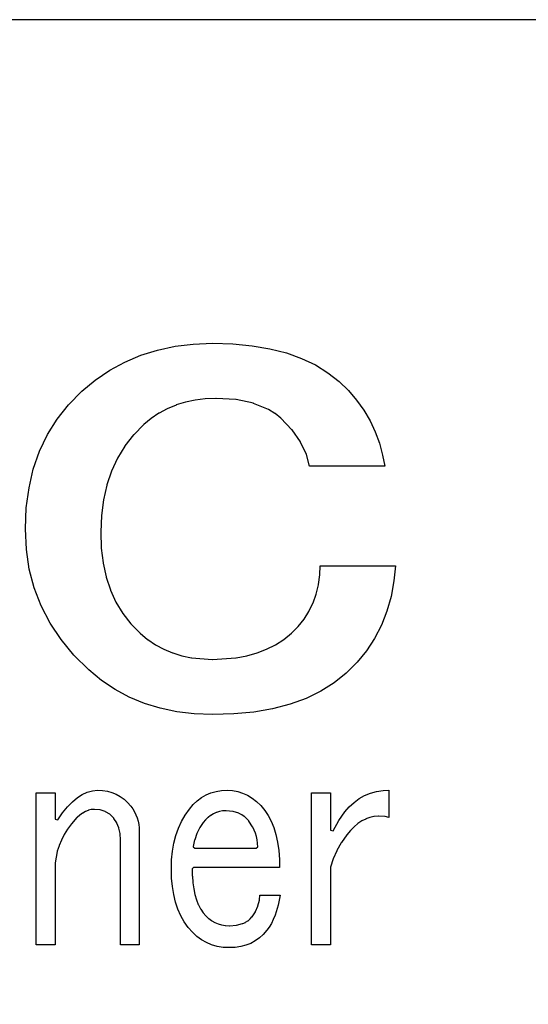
# Model space of a CAD drawing. Extents: x -53 to 531, y -106 to 304.
# Tile 47 of 65: x 496.32 to 500.7, y -99.13 to -90.65. Entities that reach past the tile are written whole.
import ezdxf

# ---------------------------------------------------------------- set-up
doc = ezdxf.new("R2010")
doc.units = 0
doc.layers.add('BOARD_GEOMETRY_DIMENSION', color=2, linetype='CONTINUOUS')
doc.layers.add('BOARD_GEOMETRY_SILKSCREEN_TOP', color=1, linetype='CONTINUOUS')

msp = doc.modelspace()

# ---------------------------------------------------------------- linework, layer by layer
at = {"layer": 'BOARD_GEOMETRY_DIMENSION'}
msp.add_lwpolyline([(526.20672, -90.654378), (473.706698, -90.654378), (473.706698, -101.154484)], dxfattribs=at)
for points in [[(497.978176, -96.637094), (497.821458, -96.63176), (497.67236, -96.613472), (497.529358, -96.5835), (497.393722, -96.54159), (497.263674, -96.487488), (497.141754, -96.421194), (497.025422, -96.34347), (496.91671, -96.252284), (496.788186, -96.125284), (496.677442, -95.990156), (496.583462, -95.849694), (496.506754, -95.701358), (496.447064, -95.546926), (496.403884, -95.38462), (496.378484, -95.215964), (496.370864, -95.03918), (496.377722, -94.858586), (496.401344, -94.68612), (496.438174, -94.523814), (496.492022, -94.370398), (496.559078, -94.227396), (496.643152, -94.093284), (496.740942, -93.969586), (496.85575, -93.854016), (496.971574, -93.756988), (497.095526, -93.673422), (497.225574, -93.602556), (497.362988, -93.543882), (497.506752, -93.499686), (497.65712, -93.466666), (497.814346, -93.447616), (497.978176, -93.439996), (498.154452, -93.446092), (498.319298, -93.461586), (498.47246, -93.487494), (498.615462, -93.523816), (498.745764, -93.57106), (498.864382, -93.627194), (498.972078, -93.693996), (499.069868, -93.770958), (499.1481, -93.848682), (499.218458, -93.931486), (499.28018, -94.017592), (499.334282, -94.108016), (499.378478, -94.202758), (499.415054, -94.302072), (499.442486, -94.405196), (499.46052, -94.498922), (498.81282, -94.498922), (498.787674, -94.399862), (498.787166, -94.397576), (498.737382, -94.291658), (498.73662, -94.289626), (498.663722, -94.187264), (498.662706, -94.185486), (498.567964, -94.086172), (498.566694, -94.084394), (498.517418, -94.046294), (498.516402, -94.045786), (498.461284, -94.010988), (498.45976, -94.01048), (498.333522, -93.958156), (498.330982, -93.956886), (498.1829, -93.925898), (498.181122, -93.92539), (498.009672, -93.914976), (498.008402, -93.914976), (497.917724, -93.918786), (497.916454, -93.918786), (497.830602, -93.9292), (497.829078, -93.9292), (497.746782, -93.947488), (497.74602, -93.947488), (497.668042, -93.971872), (497.666772, -93.97238), (497.59108, -94.004384), (497.590572, -94.004384), (497.520214, -94.042484), (497.519198, -94.042992), (497.45265, -94.087696), (497.45138, -94.088712), (497.38915, -94.140782), (497.38788, -94.14129), (497.301774, -94.229682), (497.301012, -94.23019), (497.226844, -94.325186), (497.225574, -94.326202), (497.162074, -94.42958), (497.16182, -94.430596), (497.11102, -94.541086), (497.110512, -94.542356), (497.069872, -94.660974), (497.069364, -94.66199), (497.04117, -94.788482), (497.04117, -94.78899), (497.023898, -94.923864), (497.023644, -94.92488), (497.01831, -95.06712), (497.022882, -95.203264), (497.022882, -95.20428), (497.038376, -95.331788), (497.038376, -95.333058), (497.064284, -95.452184), (497.065046, -95.453962), (497.102384, -95.564198), (497.103146, -95.565976), (497.14912, -95.6691), (497.149374, -95.670878), (497.207286, -95.76689), (497.20881, -95.76816), (497.276374, -95.856298), (497.277898, -95.857822), (497.357654, -95.937324), (497.358416, -95.938086), (497.421154, -95.990664), (497.42217, -95.99168), (497.488718, -96.036384), (497.48948, -96.036892), (497.559584, -96.074992), (497.561362, -96.0755), (497.636546, -96.106488), (497.637308, -96.106488), (497.715286, -96.131888), (497.71681, -96.131888), (497.799106, -96.14916), (497.800376, -96.149414), (497.977414, -96.162876), (497.978684, -96.162876), (498.181122, -96.149414), (498.182646, -96.14916), (498.274848, -96.131888), (498.276118, -96.131888), (498.362478, -96.106488), (498.363748, -96.106488), (498.44452, -96.0755), (498.445282, -96.074992), (498.520974, -96.036892), (498.522752, -96.036384), (498.592348, -95.99168), (498.593364, -95.990918), (498.65788, -95.938086), (498.659404, -95.937324), (498.716554, -95.879666), (498.71757, -95.878396), (498.766846, -95.816674), (498.767608, -95.815658), (498.80901, -95.749618), (498.809518, -95.748094), (498.844824, -95.676974), (498.845078, -95.675196), (498.870986, -95.601282), (498.871748, -95.600012), (498.891052, -95.520256), (498.89156, -95.518986), (498.903244, -95.435674), (498.903244, -95.434658), (498.906546, -95.357696), (499.552976, -95.357696), (499.540276, -95.486474), (499.515384, -95.620078), (499.479316, -95.747586), (499.43258, -95.867474), (499.37416, -95.981774), (499.30431, -96.087692), (499.222776, -96.188022), (499.130574, -96.280224), (499.02618, -96.364298), (498.911118, -96.436688), (498.783864, -96.499172), (498.646704, -96.548194), (498.495574, -96.588072), (498.335046, -96.615758), (498.162326, -96.632522)], [(496.464082, -98.621088), (496.464082, -97.312988), (496.625118, -97.312988), (496.625118, -97.538286), (496.647978, -97.545398), (496.68938, -97.484692), (496.731798, -97.432622), (496.774216, -97.38868), (496.817142, -97.352358), (496.859814, -97.324926), (496.902486, -97.305114), (496.946174, -97.293176), (496.990624, -97.289366), (497.034312, -97.291398), (497.075968, -97.298256), (497.115084, -97.309178), (497.152168, -97.324164), (497.186712, -97.343722), (497.219224, -97.36709), (497.24945, -97.395284), (497.277898, -97.427288), (497.294662, -97.450656), (497.308378, -97.475294), (497.320824, -97.501202), (497.330984, -97.527872), (497.339366, -97.555812), (497.344954, -97.584514), (497.34851, -97.614486), (497.349526, -97.645982), (497.349526, -98.621088), (497.188998, -98.621088), (497.188998, -97.716086), (497.185442, -97.665286), (497.18468, -97.663), (497.17452, -97.616518), (497.174266, -97.614486), (497.156486, -97.572068), (497.155724, -97.569782), (497.131086, -97.531682), (497.129816, -97.529396), (497.098574, -97.498662), (497.096542, -97.496884), (497.06022, -97.474278), (497.057172, -97.4725), (497.014754, -97.459292), (497.012214, -97.458784), (496.963954, -97.454466), (496.961668, -97.454466), (496.938554, -97.456498), (496.936522, -97.456498), (496.913408, -97.462086), (496.911376, -97.462594), (496.888262, -97.471992), (496.886484, -97.4725), (496.863624, -97.485962), (496.862354, -97.486724), (496.838986, -97.503488), (496.838224, -97.503996), (496.814856, -97.525078), (496.813586, -97.525586), (496.767866, -97.577656), (496.76685, -97.578926), (496.733576, -97.623884), (496.733322, -97.6249), (496.704874, -97.670874), (496.70462, -97.671382), (496.680744, -97.718372), (496.679982, -97.71888), (496.660678, -97.766124), (496.660424, -97.766886), (496.644676, -97.814892), (496.644422, -97.816416), (496.634008, -97.864676), (496.633754, -97.865692), (496.627404, -97.915476), (496.627404, -97.916492), (496.625118, -97.966784), (496.625118, -98.621088)], [(498.123718, -98.644964), (498.070124, -98.64217), (498.019578, -98.633788), (497.97208, -98.621088), (497.927122, -98.601784), (497.88445, -98.5774), (497.844318, -98.547682), (497.806472, -98.512376), (497.77142, -98.470974), (497.736876, -98.422968), (497.707666, -98.369882), (497.68252, -98.312986), (497.6622, -98.25228), (497.645944, -98.187256), (497.634768, -98.118422), (497.627656, -98.04527), (497.625624, -97.967292), (497.62791, -97.890076), (497.635022, -97.8154), (497.647468, -97.746058), (497.663978, -97.679256), (497.686076, -97.617026), (497.712746, -97.55759), (497.743988, -97.50298), (497.780818, -97.451164), (497.813076, -97.413572), (497.847874, -97.380298), (497.885466, -97.352866), (497.924582, -97.329498), (497.965984, -97.31248), (498.01018, -97.29978), (498.056408, -97.29216), (498.104922, -97.289366), (498.151658, -97.29216), (498.196108, -97.300288), (498.238526, -97.313496), (498.279674, -97.332292), (498.319806, -97.357184), (498.357906, -97.386394), (498.393974, -97.4217), (498.42928, -97.462594), (498.458744, -97.506282), (498.484652, -97.554796), (498.506496, -97.610168), (498.524276, -97.669858), (498.5385, -97.735898), (498.54866, -97.807526), (498.554756, -97.884488), (498.55628, -97.954592), (497.817394, -97.954592), (497.804694, -97.967292), (497.805964, -98.027998), (497.806218, -98.029014), (497.809774, -98.084894), (497.810282, -98.086164), (497.817648, -98.138488), (497.817648, -98.138996), (497.828062, -98.187256), (497.828316, -98.188272), (497.841016, -98.232722), (497.841524, -98.233484), (497.857526, -98.27387), (497.85778, -98.274886), (497.876576, -98.3107), (497.877846, -98.312224), (497.899182, -98.34372), (497.900452, -98.344482), (497.922042, -98.369882), (497.923058, -98.37039), (497.945918, -98.392488), (497.94668, -98.392996), (497.971572, -98.411792), (497.972842, -98.413062), (497.99875, -98.427286), (498.00002, -98.428556), (498.027452, -98.439986), (498.028722, -98.440494), (498.057678, -98.449384), (498.059456, -98.449384), (498.089174, -98.454464), (498.090952, -98.454464), (498.12321, -98.455988), (498.12448, -98.455988), (498.184678, -98.45167), (498.187218, -98.451416), (498.238272, -98.4377), (498.24005, -98.437192), (498.262148, -98.427286), (498.263926, -98.426778), (498.283484, -98.414078), (498.285008, -98.413316), (498.302026, -98.398584), (498.303804, -98.397568), (498.319044, -98.380296), (498.32006, -98.379026), (498.348254, -98.335592), (498.349524, -98.334068), (498.369082, -98.287586), (498.370352, -98.2853), (498.382544, -98.236786), (498.382798, -98.2345), (498.3861, -98.194368), (498.562884, -98.194368), (498.54485, -98.278696), (498.517926, -98.365056), (498.502178, -98.402394), (498.485668, -98.436684), (498.467126, -98.467926), (498.447822, -98.495358), (498.41658, -98.530918), (498.383814, -98.56089), (498.346984, -98.586798), (498.308376, -98.60788), (498.26672, -98.623882), (498.222016, -98.63582), (498.174518, -98.642678)], [(498.832378, -98.621088), (498.832378, -97.312988), (498.993414, -97.312988), (498.993414, -97.63379), (499.016782, -97.639886), (499.065296, -97.550986), (499.117874, -97.474786), (499.15572, -97.431098), (499.196868, -97.39376), (499.240556, -97.361756), (499.287546, -97.335594), (499.337076, -97.315782), (499.390924, -97.300796), (499.447566, -97.292414), (499.49481, -97.289874), (499.49481, -97.522792), (499.465854, -97.516696), (499.463822, -97.516696), (499.40591, -97.513394), (499.403878, -97.513394), (499.36908, -97.516188), (499.36781, -97.516188), (499.33352, -97.5233), (499.33225, -97.524316), (499.298722, -97.536), (499.297198, -97.53727), (499.264178, -97.55378), (499.263416, -97.554288), (499.230904, -97.576386), (499.22938, -97.576894), (499.197884, -97.604072), (499.197122, -97.60458), (499.16588, -97.636584), (499.165626, -97.637092), (499.135654, -97.67316), (499.135146, -97.674176), (499.087648, -97.74047), (499.086886, -97.741486), (499.048024, -97.808796), (499.04777, -97.81032), (499.016782, -97.879916), (499.016274, -97.881186), (498.993922, -97.95129), (498.993414, -97.9551), (498.993414, -98.621088)], [(497.826284, -97.789492), (498.35562, -97.789492), (498.36832, -97.776792), (498.36832, -97.776284), (498.367304, -97.747074), (498.367304, -97.746058), (498.363748, -97.717356), (498.363494, -97.716086), (498.357652, -97.687892), (498.357398, -97.687384), (498.349524, -97.659698), (498.348762, -97.658682), (498.325648, -97.606358), (498.324378, -97.60458), (498.29212, -97.555558), (498.291104, -97.55378), (498.273578, -97.534476), (498.272816, -97.533968), (498.25402, -97.516696), (498.25275, -97.51568), (498.231922, -97.501202), (498.230652, -97.500186), (498.208554, -97.488756), (498.206268, -97.487486), (498.155976, -97.471992), (498.153182, -97.471484), (498.097302, -97.465896), (498.09527, -97.465896), (498.067076, -97.467674), (498.066314, -97.468182), (498.040152, -97.471992), (498.038374, -97.4725), (498.012974, -97.480374), (498.012212, -97.480882), (497.988082, -97.491296), (497.987066, -97.492058), (497.964206, -97.505774), (497.962682, -97.506282), (497.9416, -97.522792), (497.940076, -97.5233), (497.920264, -97.542858), (497.919502, -97.543874), (497.900452, -97.566226), (497.899182, -97.566988), (497.869718, -97.611184), (497.844826, -97.661222), (497.844572, -97.662492), (497.826284, -97.715578), (497.825776, -97.717356), (497.813584, -97.773998), (497.813584, -97.776792)]]:
    msp.add_lwpolyline(points, close=True, dxfattribs=at)
at = {"layer": 'BOARD_GEOMETRY_SILKSCREEN_TOP'}
msp.add_lwpolyline([(526.20672, -90.654378), (473.706698, -90.654378), (473.706698, -101.154484)], dxfattribs=at)
for points in [[(497.978176, -96.637094), (497.821458, -96.63176), (497.67236, -96.613472), (497.529358, -96.5835), (497.393722, -96.54159), (497.263674, -96.487488), (497.141754, -96.421194), (497.025422, -96.34347), (496.91671, -96.252284), (496.788186, -96.125284), (496.677442, -95.990156), (496.583462, -95.849694), (496.506754, -95.701358), (496.447064, -95.546926), (496.403884, -95.38462), (496.378484, -95.215964), (496.370864, -95.03918), (496.377722, -94.858586), (496.401344, -94.68612), (496.438174, -94.523814), (496.492022, -94.370398), (496.559078, -94.227396), (496.643152, -94.093284), (496.740942, -93.969586), (496.85575, -93.854016), (496.971574, -93.756988), (497.095526, -93.673422), (497.225574, -93.602556), (497.362988, -93.543882), (497.506752, -93.499686), (497.65712, -93.466666), (497.814346, -93.447616), (497.978176, -93.439996), (498.154452, -93.446092), (498.319298, -93.461586), (498.47246, -93.487494), (498.615462, -93.523816), (498.745764, -93.57106), (498.864382, -93.627194), (498.972078, -93.693996), (499.069868, -93.770958), (499.1481, -93.848682), (499.218458, -93.931486), (499.28018, -94.017592), (499.334282, -94.108016), (499.378478, -94.202758), (499.415054, -94.302072), (499.442486, -94.405196), (499.46052, -94.498922), (498.81282, -94.498922), (498.787674, -94.399862), (498.787166, -94.397576), (498.737382, -94.291658), (498.73662, -94.289626), (498.663722, -94.187264), (498.662706, -94.185486), (498.567964, -94.086172), (498.566694, -94.084394), (498.517418, -94.046294), (498.516402, -94.045786), (498.461284, -94.010988), (498.45976, -94.01048), (498.333522, -93.958156), (498.330982, -93.956886), (498.1829, -93.925898), (498.181122, -93.92539), (498.009672, -93.914976), (498.008402, -93.914976), (497.917724, -93.918786), (497.916454, -93.918786), (497.830602, -93.9292), (497.829078, -93.9292), (497.746782, -93.947488), (497.74602, -93.947488), (497.668042, -93.971872), (497.666772, -93.97238), (497.59108, -94.004384), (497.590572, -94.004384), (497.520214, -94.042484), (497.519198, -94.042992), (497.45265, -94.087696), (497.45138, -94.088712), (497.38915, -94.140782), (497.38788, -94.14129), (497.301774, -94.229682), (497.301012, -94.23019), (497.226844, -94.325186), (497.225574, -94.326202), (497.162074, -94.42958), (497.16182, -94.430596), (497.11102, -94.541086), (497.110512, -94.542356), (497.069872, -94.660974), (497.069364, -94.66199), (497.04117, -94.788482), (497.04117, -94.78899), (497.023898, -94.923864), (497.023644, -94.92488), (497.01831, -95.06712), (497.022882, -95.203264), (497.022882, -95.20428), (497.038376, -95.331788), (497.038376, -95.333058), (497.064284, -95.452184), (497.065046, -95.453962), (497.102384, -95.564198), (497.103146, -95.565976), (497.14912, -95.6691), (497.149374, -95.670878), (497.207286, -95.76689), (497.20881, -95.76816), (497.276374, -95.856298), (497.277898, -95.857822), (497.357654, -95.937324), (497.358416, -95.938086), (497.421154, -95.990664), (497.42217, -95.99168), (497.488718, -96.036384), (497.48948, -96.036892), (497.559584, -96.074992), (497.561362, -96.0755), (497.636546, -96.106488), (497.637308, -96.106488), (497.715286, -96.131888), (497.71681, -96.131888), (497.799106, -96.14916), (497.800376, -96.149414), (497.977414, -96.162876), (497.978684, -96.162876), (498.181122, -96.149414), (498.182646, -96.14916), (498.274848, -96.131888), (498.276118, -96.131888), (498.362478, -96.106488), (498.363748, -96.106488), (498.44452, -96.0755), (498.445282, -96.074992), (498.520974, -96.036892), (498.522752, -96.036384), (498.592348, -95.99168), (498.593364, -95.990918), (498.65788, -95.938086), (498.659404, -95.937324), (498.716554, -95.879666), (498.71757, -95.878396), (498.766846, -95.816674), (498.767608, -95.815658), (498.80901, -95.749618), (498.809518, -95.748094), (498.844824, -95.676974), (498.845078, -95.675196), (498.870986, -95.601282), (498.871748, -95.600012), (498.891052, -95.520256), (498.89156, -95.518986), (498.903244, -95.435674), (498.903244, -95.434658), (498.906546, -95.357696), (499.552976, -95.357696), (499.540276, -95.486474), (499.515384, -95.620078), (499.479316, -95.747586), (499.43258, -95.867474), (499.37416, -95.981774), (499.30431, -96.087692), (499.222776, -96.188022), (499.130574, -96.280224), (499.02618, -96.364298), (498.911118, -96.436688), (498.783864, -96.499172), (498.646704, -96.548194), (498.495574, -96.588072), (498.335046, -96.615758), (498.162326, -96.632522)], [(496.464082, -98.621088), (496.464082, -97.312988), (496.625118, -97.312988), (496.625118, -97.538286), (496.647978, -97.545398), (496.68938, -97.484692), (496.731798, -97.432622), (496.774216, -97.38868), (496.817142, -97.352358), (496.859814, -97.324926), (496.902486, -97.305114), (496.946174, -97.293176), (496.990624, -97.289366), (497.034312, -97.291398), (497.075968, -97.298256), (497.115084, -97.309178), (497.152168, -97.324164), (497.186712, -97.343722), (497.219224, -97.36709), (497.24945, -97.395284), (497.277898, -97.427288), (497.294662, -97.450656), (497.308378, -97.475294), (497.320824, -97.501202), (497.330984, -97.527872), (497.339366, -97.555812), (497.344954, -97.584514), (497.34851, -97.614486), (497.349526, -97.645982), (497.349526, -98.621088), (497.188998, -98.621088), (497.188998, -97.716086), (497.185442, -97.665286), (497.18468, -97.663), (497.17452, -97.616518), (497.174266, -97.614486), (497.156486, -97.572068), (497.155724, -97.569782), (497.131086, -97.531682), (497.129816, -97.529396), (497.098574, -97.498662), (497.096542, -97.496884), (497.06022, -97.474278), (497.057172, -97.4725), (497.014754, -97.459292), (497.012214, -97.458784), (496.963954, -97.454466), (496.961668, -97.454466), (496.938554, -97.456498), (496.936522, -97.456498), (496.913408, -97.462086), (496.911376, -97.462594), (496.888262, -97.471992), (496.886484, -97.4725), (496.863624, -97.485962), (496.862354, -97.486724), (496.838986, -97.503488), (496.838224, -97.503996), (496.814856, -97.525078), (496.813586, -97.525586), (496.767866, -97.577656), (496.76685, -97.578926), (496.733576, -97.623884), (496.733322, -97.6249), (496.704874, -97.670874), (496.70462, -97.671382), (496.680744, -97.718372), (496.679982, -97.71888), (496.660678, -97.766124), (496.660424, -97.766886), (496.644676, -97.814892), (496.644422, -97.816416), (496.634008, -97.864676), (496.633754, -97.865692), (496.627404, -97.915476), (496.627404, -97.916492), (496.625118, -97.966784), (496.625118, -98.621088)], [(498.123718, -98.644964), (498.070124, -98.64217), (498.019578, -98.633788), (497.97208, -98.621088), (497.927122, -98.601784), (497.88445, -98.5774), (497.844318, -98.547682), (497.806472, -98.512376), (497.77142, -98.470974), (497.736876, -98.422968), (497.707666, -98.369882), (497.68252, -98.312986), (497.6622, -98.25228), (497.645944, -98.187256), (497.634768, -98.118422), (497.627656, -98.04527), (497.625624, -97.967292), (497.62791, -97.890076), (497.635022, -97.8154), (497.647468, -97.746058), (497.663978, -97.679256), (497.686076, -97.617026), (497.712746, -97.55759), (497.743988, -97.50298), (497.780818, -97.451164), (497.813076, -97.413572), (497.847874, -97.380298), (497.885466, -97.352866), (497.924582, -97.329498), (497.965984, -97.31248), (498.01018, -97.29978), (498.056408, -97.29216), (498.104922, -97.289366), (498.151658, -97.29216), (498.196108, -97.300288), (498.238526, -97.313496), (498.279674, -97.332292), (498.319806, -97.357184), (498.357906, -97.386394), (498.393974, -97.4217), (498.42928, -97.462594), (498.458744, -97.506282), (498.484652, -97.554796), (498.506496, -97.610168), (498.524276, -97.669858), (498.5385, -97.735898), (498.54866, -97.807526), (498.554756, -97.884488), (498.55628, -97.954592), (497.817394, -97.954592), (497.804694, -97.967292), (497.805964, -98.027998), (497.806218, -98.029014), (497.809774, -98.084894), (497.810282, -98.086164), (497.817648, -98.138488), (497.817648, -98.138996), (497.828062, -98.187256), (497.828316, -98.188272), (497.841016, -98.232722), (497.841524, -98.233484), (497.857526, -98.27387), (497.85778, -98.274886), (497.876576, -98.3107), (497.877846, -98.312224), (497.899182, -98.34372), (497.900452, -98.344482), (497.922042, -98.369882), (497.923058, -98.37039), (497.945918, -98.392488), (497.94668, -98.392996), (497.971572, -98.411792), (497.972842, -98.413062), (497.99875, -98.427286), (498.00002, -98.428556), (498.027452, -98.439986), (498.028722, -98.440494), (498.057678, -98.449384), (498.059456, -98.449384), (498.089174, -98.454464), (498.090952, -98.454464), (498.12321, -98.455988), (498.12448, -98.455988), (498.184678, -98.45167), (498.187218, -98.451416), (498.238272, -98.4377), (498.24005, -98.437192), (498.262148, -98.427286), (498.263926, -98.426778), (498.283484, -98.414078), (498.285008, -98.413316), (498.302026, -98.398584), (498.303804, -98.397568), (498.319044, -98.380296), (498.32006, -98.379026), (498.348254, -98.335592), (498.349524, -98.334068), (498.369082, -98.287586), (498.370352, -98.2853), (498.382544, -98.236786), (498.382798, -98.2345), (498.3861, -98.194368), (498.562884, -98.194368), (498.54485, -98.278696), (498.517926, -98.365056), (498.502178, -98.402394), (498.485668, -98.436684), (498.467126, -98.467926), (498.447822, -98.495358), (498.41658, -98.530918), (498.383814, -98.56089), (498.346984, -98.586798), (498.308376, -98.60788), (498.26672, -98.623882), (498.222016, -98.63582), (498.174518, -98.642678)], [(498.832378, -98.621088), (498.832378, -97.312988), (498.993414, -97.312988), (498.993414, -97.63379), (499.016782, -97.639886), (499.065296, -97.550986), (499.117874, -97.474786), (499.15572, -97.431098), (499.196868, -97.39376), (499.240556, -97.361756), (499.287546, -97.335594), (499.337076, -97.315782), (499.390924, -97.300796), (499.447566, -97.292414), (499.49481, -97.289874), (499.49481, -97.522792), (499.465854, -97.516696), (499.463822, -97.516696), (499.40591, -97.513394), (499.403878, -97.513394), (499.36908, -97.516188), (499.36781, -97.516188), (499.33352, -97.5233), (499.33225, -97.524316), (499.298722, -97.536), (499.297198, -97.53727), (499.264178, -97.55378), (499.263416, -97.554288), (499.230904, -97.576386), (499.22938, -97.576894), (499.197884, -97.604072), (499.197122, -97.60458), (499.16588, -97.636584), (499.165626, -97.637092), (499.135654, -97.67316), (499.135146, -97.674176), (499.087648, -97.74047), (499.086886, -97.741486), (499.048024, -97.808796), (499.04777, -97.81032), (499.016782, -97.879916), (499.016274, -97.881186), (498.993922, -97.95129), (498.993414, -97.9551), (498.993414, -98.621088)], [(497.826284, -97.789492), (498.35562, -97.789492), (498.36832, -97.776792), (498.36832, -97.776284), (498.367304, -97.747074), (498.367304, -97.746058), (498.363748, -97.717356), (498.363494, -97.716086), (498.357652, -97.687892), (498.357398, -97.687384), (498.349524, -97.659698), (498.348762, -97.658682), (498.325648, -97.606358), (498.324378, -97.60458), (498.29212, -97.555558), (498.291104, -97.55378), (498.273578, -97.534476), (498.272816, -97.533968), (498.25402, -97.516696), (498.25275, -97.51568), (498.231922, -97.501202), (498.230652, -97.500186), (498.208554, -97.488756), (498.206268, -97.487486), (498.155976, -97.471992), (498.153182, -97.471484), (498.097302, -97.465896), (498.09527, -97.465896), (498.067076, -97.467674), (498.066314, -97.468182), (498.040152, -97.471992), (498.038374, -97.4725), (498.012974, -97.480374), (498.012212, -97.480882), (497.988082, -97.491296), (497.987066, -97.492058), (497.964206, -97.505774), (497.962682, -97.506282), (497.9416, -97.522792), (497.940076, -97.5233), (497.920264, -97.542858), (497.919502, -97.543874), (497.900452, -97.566226), (497.899182, -97.566988), (497.869718, -97.611184), (497.844826, -97.661222), (497.844572, -97.662492), (497.826284, -97.715578), (497.825776, -97.717356), (497.813584, -97.773998), (497.813584, -97.776792)]]:
    msp.add_lwpolyline(points, close=True, dxfattribs=at)

doc.saveas('drawing.dxf')
